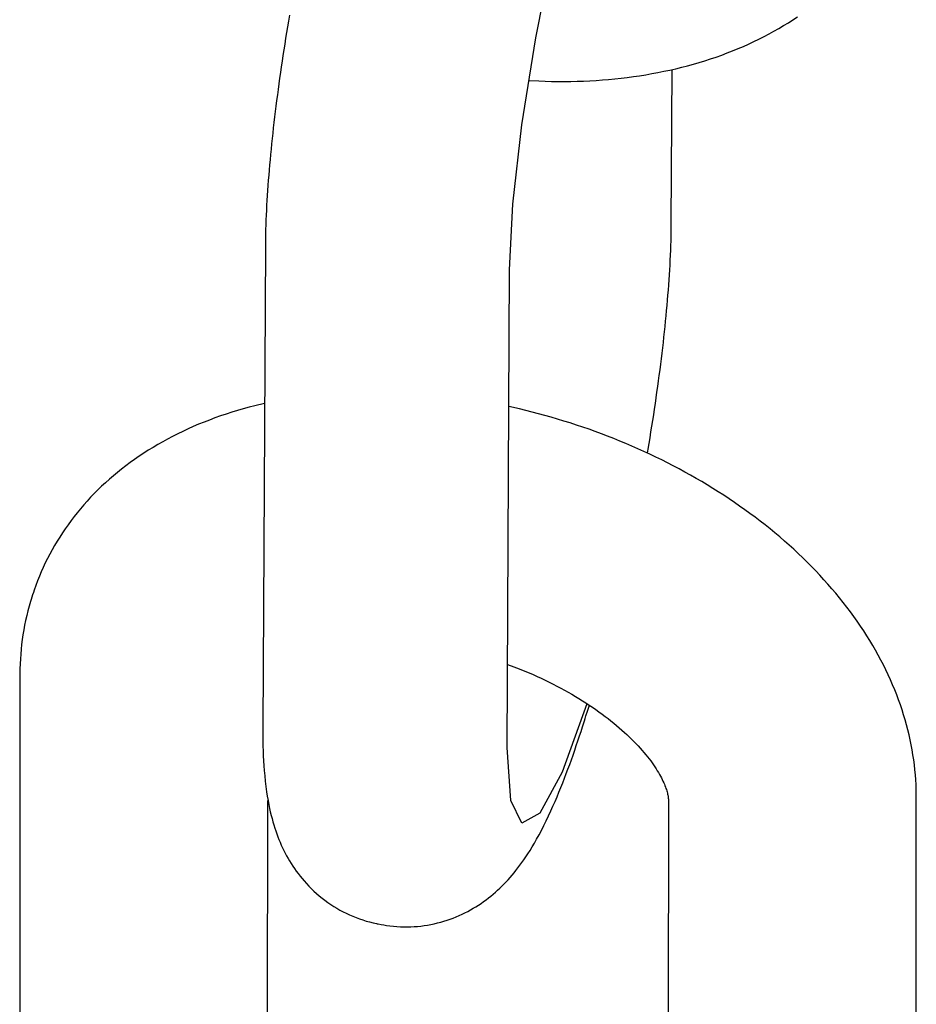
# Model space of a CAD drawing. Extents: x 1529 to 4201, y -422 to 622.
# Tile 237 of 256: x 2145.927 to 2146.353, y 126.084 to 126.552. Entities that reach past the tile are written whole.
import ezdxf

# ---------------------------------------------------------------- set-up
doc = ezdxf.new("R2010")
doc.units = 0
doc.header["$MEASUREMENT"] = 0
doc.layers.add('SPILL-BUCKET', color=1, linetype='CONTINUOUS')

msp = doc.modelspace()

# ---------------------------------------------------------------- linework, layer by layer
at = {"layer": 'SPILL-BUCKET', "color": 1, "linetype": 'Continuous'}
for p, q in [((2146.17253, 126.54323), (2146.18104, 126.58526)), ((2146.05557, 126.55393), (2146.0551, 126.55118)), ((2146.29468, 126.55179), (2146.29686, 126.55324)), ((2146.05464, 126.54844), (2146.05419, 126.5457)), ((2146.0551, 126.55118), (2146.05464, 126.54844)), ((2146.28566, 126.54634), (2146.28797, 126.54766)), ((2146.28797, 126.54766), (2146.29024, 126.549)), ((2146.29024, 126.549), (2146.29249, 126.55038)), ((2146.29249, 126.55038), (2146.29468, 126.55179)), ((2146.05375, 126.54297), (2146.05332, 126.54024)), ((2146.05419, 126.5457), (2146.05375, 126.54297)), ((2146.16592, 126.50184), (2146.17253, 126.54323)), ((2146.27854, 126.54259), (2146.28094, 126.5438)), ((2146.28094, 126.5438), (2146.28332, 126.54506)), ((2146.28332, 126.54506), (2146.28566, 126.54634)), ((2146.05332, 126.54024), (2146.05289, 126.53752)), ((2146.26603, 126.53701), (2146.26859, 126.53806)), ((2146.26859, 126.53806), (2146.27112, 126.53914)), ((2146.27112, 126.53914), (2146.27363, 126.54026)), ((2146.27363, 126.54026), (2146.2761, 126.54141)), ((2146.2761, 126.54141), (2146.27854, 126.54259)), ((2146.05247, 126.53481), (2146.05207, 126.5321)), ((2146.05289, 126.53752), (2146.05247, 126.53481)), ((2146.25552, 126.53319), (2146.25819, 126.53409)), ((2146.25819, 126.53409), (2146.26083, 126.53503)), ((2146.26083, 126.53503), (2146.26345, 126.53601)), ((2146.26345, 126.53601), (2146.26603, 126.53701)), ((2146.05167, 126.52941), (2146.05128, 126.52672)), ((2146.05207, 126.5321), (2146.05167, 126.52941)), ((2146.23904, 126.52855), (2146.24184, 126.52923)), ((2146.24184, 126.52923), (2146.24462, 126.52995)), ((2146.24462, 126.52995), (2146.24738, 126.5307)), ((2146.24738, 126.5307), (2146.25012, 126.5315)), ((2146.25012, 126.5315), (2146.25283, 126.53233)), ((2146.25283, 126.53233), (2146.25552, 126.53319)), ((2146.0509, 126.52405), (2146.05052, 126.52138)), ((2146.05128, 126.52672), (2146.0509, 126.52405)), ((2146.21012, 126.52374), (2146.21308, 126.52406)), ((2146.21308, 126.52406), (2146.21602, 126.52441)), ((2146.21602, 126.52441), (2146.21895, 126.5248)), ((2146.21895, 126.5248), (2146.22187, 126.52522)), ((2146.22187, 126.52522), (2146.22477, 126.52569)), ((2146.22477, 126.52569), (2146.22766, 126.52619)), ((2146.22766, 126.52619), (2146.23053, 126.52672)), ((2146.23053, 126.52672), (2146.23339, 126.52729)), ((2146.23339, 126.52729), (2146.23622, 126.5279)), ((2146.23622, 126.5279), (2146.23904, 126.52855)), ((2146.23691, 126.45485), (2146.23729, 126.52816)), ((2146.05052, 126.52138), (2146.05016, 126.51872)), ((2146.16929, 126.52292), (2146.17393, 126.52271)), ((2146.17393, 126.52271), (2146.17698, 126.5226)), ((2146.17698, 126.5226), (2146.18003, 126.52253)), ((2146.18003, 126.52253), (2146.18307, 126.52249)), ((2146.18307, 126.52249), (2146.18611, 126.52249)), ((2146.18611, 126.52249), (2146.18914, 126.52252)), ((2146.18914, 126.52252), (2146.19217, 126.52259)), ((2146.19217, 126.52259), (2146.19518, 126.52269)), ((2146.19518, 126.52269), (2146.19819, 126.52283)), ((2146.19819, 126.52283), (2146.20119, 126.52301)), ((2146.20119, 126.52301), (2146.20418, 126.52321)), ((2146.20418, 126.52321), (2146.20715, 126.52346)), ((2146.20715, 126.52346), (2146.21012, 126.52374)), ((2146.04981, 126.51607), (2146.04946, 126.51344)), ((2146.05016, 126.51872), (2146.04981, 126.51607)), ((2146.04913, 126.51082), (2146.04881, 126.50821)), ((2146.04946, 126.51344), (2146.04913, 126.51082)), ((2146.04849, 126.50561), (2146.04818, 126.50303)), ((2146.04881, 126.50821), (2146.04849, 126.50561)), ((2146.04818, 126.50303), (2146.04789, 126.50045)), ((2146.16168, 126.46415), (2146.16592, 126.50184)), ((2146.0476, 126.4979), (2146.04733, 126.49535)), ((2146.04789, 126.50045), (2146.0476, 126.4979)), ((2146.04706, 126.49282), (2146.04681, 126.49031)), ((2146.04733, 126.49535), (2146.04706, 126.49282)), ((2146.04656, 126.48781), (2146.04633, 126.48532)), ((2146.04681, 126.49031), (2146.04656, 126.48781)), ((2146.04611, 126.48286), (2146.04589, 126.4804)), ((2146.04633, 126.48532), (2146.04611, 126.48286)), ((2146.04569, 126.47796), (2146.0455, 126.47554)), ((2146.04589, 126.4804), (2146.04569, 126.47796)), ((2146.04532, 126.47313), (2146.04515, 126.47074)), ((2146.0455, 126.47554), (2146.04532, 126.47313)), ((2146.045, 126.46837), (2146.04485, 126.466)), ((2146.04515, 126.47074), (2146.045, 126.46837)), ((2146.04472, 126.46366), (2146.0446, 126.46132)), ((2146.04485, 126.466), (2146.04472, 126.46366)), ((2146.16014, 126.43293), (2146.16168, 126.46415)), ((2146.04449, 126.459), (2146.04439, 126.45669)), ((2146.0446, 126.46132), (2146.04449, 126.459)), ((2146.04431, 126.4544), (2146.04424, 126.45211)), ((2146.04439, 126.45669), (2146.04431, 126.4544)), ((2146.2369, 126.45424), (2146.23691, 126.45485)), ((2146.2369, 126.45364), (2146.2369, 126.45424)), ((2146.04418, 126.44984), (2146.04414, 126.44756)), ((2146.04424, 126.45211), (2146.04418, 126.44984)), ((2146.23683, 126.44911), (2146.23687, 126.45139)), ((2146.23687, 126.45139), (2146.2369, 126.45364)), ((2146.04414, 126.44756), (2146.04411, 126.44532)), ((2146.04411, 126.44532), (2146.04411, 126.44471)), ((2146.04411, 126.44471), (2146.04411, 126.44411)), ((2146.23662, 126.44227), (2146.2367, 126.44456)), ((2146.2367, 126.44456), (2146.23677, 126.44685)), ((2146.23677, 126.44685), (2146.23683, 126.44911)), ((2146.04411, 126.44411), (2146.0429, 126.21571)), ((2146.23641, 126.43764), (2146.23652, 126.43995)), ((2146.23652, 126.43995), (2146.23662, 126.44227)), ((2146.23616, 126.43296), (2146.23629, 126.4353)), ((2146.23629, 126.4353), (2146.23641, 126.43764)), ((2146.15894, 126.20611), (2146.16014, 126.43293)), ((2146.23586, 126.42822), (2146.23601, 126.43059)), ((2146.23601, 126.43059), (2146.23616, 126.43296)), ((2146.23551, 126.42342), (2146.23569, 126.42582)), ((2146.23569, 126.42582), (2146.23586, 126.42822)), ((2146.23532, 126.42099), (2146.23551, 126.42342)), ((2146.2349, 126.4161), (2146.23512, 126.41856)), ((2146.23512, 126.41856), (2146.23532, 126.42099)), ((2146.23445, 126.41115), (2146.23468, 126.41363)), ((2146.23468, 126.41363), (2146.2349, 126.4161)), ((2146.23395, 126.40613), (2146.2342, 126.40865)), ((2146.2342, 126.40865), (2146.23445, 126.41115)), ((2146.23341, 126.40106), (2146.23368, 126.40361)), ((2146.23368, 126.40361), (2146.23395, 126.40613)), ((2146.23283, 126.39593), (2146.23312, 126.3985)), ((2146.23312, 126.3985), (2146.23341, 126.40106)), ((2146.23221, 126.39075), (2146.23252, 126.39335)), ((2146.23252, 126.39335), (2146.23283, 126.39593)), ((2146.23188, 126.38814), (2146.23221, 126.39075)), ((2146.2312, 126.38288), (2146.23155, 126.38551)), ((2146.23155, 126.38551), (2146.23188, 126.38814)), ((2146.23049, 126.37758), (2146.23085, 126.38023)), ((2146.23085, 126.38023), (2146.2312, 126.38288)), ((2146.22973, 126.37223), (2146.23011, 126.37491)), ((2146.23011, 126.37491), (2146.23049, 126.37758)), ((2146.22934, 126.36955), (2146.22973, 126.37223)), ((2146.02818, 126.36536), (2146.02549, 126.3645)), ((2146.03089, 126.36619), (2146.02818, 126.36536)), ((2146.03363, 126.36698), (2146.03089, 126.36619)), ((2146.03639, 126.36774), (2146.03363, 126.36698)), ((2146.03917, 126.36846), (2146.03639, 126.36774)), ((2146.04371, 126.36954), (2146.03917, 126.36846)), ((2146.16478, 126.36692), (2146.15979, 126.36806)), ((2146.16782, 126.3662), (2146.16478, 126.36692)), ((2146.17086, 126.36544), (2146.16782, 126.3662)), ((2146.17388, 126.36466), (2146.17086, 126.36544)), ((2146.22854, 126.36415), (2146.22895, 126.36685)), ((2146.22895, 126.36685), (2146.22934, 126.36955)), ((2146.01498, 126.36067), (2146.01242, 126.35963)), ((2146.01756, 126.36168), (2146.01498, 126.36067)), ((2146.02018, 126.36266), (2146.01756, 126.36168)), ((2146.02282, 126.36359), (2146.02018, 126.36266)), ((2146.02549, 126.3645), (2146.02282, 126.36359)), ((2146.17691, 126.36383), (2146.17388, 126.36466)), ((2146.17992, 126.36299), (2146.17691, 126.36383)), ((2146.18293, 126.36211), (2146.17992, 126.36299)), ((2146.18593, 126.3612), (2146.18293, 126.36211)), ((2146.18892, 126.36026), (2146.18593, 126.3612)), ((2146.2277, 126.35871), (2146.22812, 126.36143)), ((2146.22812, 126.36143), (2146.22854, 126.36415)), ((2146.00492, 126.35629), (2146.00247, 126.3551)), ((2146.00738, 126.35743), (2146.00492, 126.35629)), ((2146.00989, 126.35855), (2146.00738, 126.35743)), ((2146.01242, 126.35963), (2146.00989, 126.35855)), ((2146.1919, 126.35929), (2146.18892, 126.36026)), ((2146.19487, 126.3583), (2146.1919, 126.35929)), ((2146.19783, 126.35727), (2146.19487, 126.3583)), ((2146.20078, 126.35621), (2146.19783, 126.35727)), ((2146.20371, 126.35513), (2146.20078, 126.35621)), ((2146.22682, 126.35325), (2146.22726, 126.35599)), ((2146.22726, 126.35599), (2146.2277, 126.35871)), ((2145.99535, 126.35135), (2145.99304, 126.35003)), ((2145.99769, 126.35263), (2145.99535, 126.35135)), ((2146.00007, 126.35388), (2145.99769, 126.35263)), ((2146.00247, 126.3551), (2146.00007, 126.35388)), ((2146.20664, 126.35401), (2146.20371, 126.35513)), ((2146.20955, 126.35287), (2146.20664, 126.35401)), ((2146.21245, 126.3517), (2146.20955, 126.35287)), ((2146.21533, 126.3505), (2146.21245, 126.3517)), ((2146.22637, 126.35052), (2146.22682, 126.35325)), ((2145.98852, 126.34731), (2145.98633, 126.3459)), ((2145.99077, 126.34869), (2145.98852, 126.34731)), ((2145.99304, 126.35003), (2145.99077, 126.34869)), ((2146.21821, 126.34927), (2146.21533, 126.3505)), ((2146.22106, 126.34802), (2146.21821, 126.34927)), ((2146.2239, 126.34673), (2146.22106, 126.34802)), ((2146.22673, 126.34542), (2146.2239, 126.34673)), ((2146.2256, 126.34594), (2146.22591, 126.34777)), ((2146.22591, 126.34777), (2146.22637, 126.35052)), ((2145.98203, 126.34299), (2145.97993, 126.34148)), ((2145.98416, 126.34445), (2145.98203, 126.34299)), ((2145.98633, 126.3459), (2145.98416, 126.34445)), ((2146.22954, 126.34408), (2146.22673, 126.34542)), ((2146.23233, 126.34271), (2146.22954, 126.34408)), ((2146.2351, 126.34132), (2146.23233, 126.34271)), ((2145.97586, 126.33839), (2145.97389, 126.33681)), ((2145.97788, 126.33996), (2145.97586, 126.33839)), ((2145.97993, 126.34148), (2145.97788, 126.33996)), ((2146.23786, 126.3399), (2146.2351, 126.34132)), ((2146.2406, 126.33845), (2146.23786, 126.3399)), ((2146.24332, 126.33698), (2146.2406, 126.33845)), ((2146.24602, 126.33548), (2146.24332, 126.33698)), ((2145.97005, 126.33356), (2145.96819, 126.33189)), ((2145.97195, 126.3352), (2145.97005, 126.33356)), ((2145.97389, 126.33681), (2145.97195, 126.3352)), ((2146.2487, 126.33395), (2146.24602, 126.33548)), ((2146.25136, 126.3324), (2146.2487, 126.33395)), ((2146.254, 126.33082), (2146.25136, 126.3324)), ((2145.96459, 126.32848), (2145.96285, 126.32674)), ((2145.96637, 126.3302), (2145.96459, 126.32848)), ((2145.96819, 126.33189), (2145.96637, 126.3302)), ((2146.25661, 126.32922), (2146.254, 126.33082)), ((2146.25921, 126.32759), (2146.25661, 126.32922)), ((2146.26178, 126.32593), (2146.25921, 126.32759)), ((2145.9595, 126.32318), (2145.95788, 126.32136)), ((2145.96115, 126.32497), (2145.9595, 126.32318)), ((2145.96285, 126.32674), (2145.96115, 126.32497)), ((2146.26433, 126.32425), (2146.26178, 126.32593)), ((2146.26685, 126.32255), (2146.26433, 126.32425)), ((2145.9563, 126.31953), (2145.95476, 126.31767)), ((2145.95788, 126.32136), (2145.9563, 126.31953)), ((2146.26935, 126.32082), (2146.26685, 126.32255)), ((2146.27182, 126.31907), (2146.26935, 126.32082)), ((2146.27427, 126.31729), (2146.27182, 126.31907)), ((2145.95182, 126.31388), (2145.95041, 126.31196)), ((2145.95327, 126.31579), (2145.95182, 126.31388)), ((2145.95476, 126.31767), (2145.95327, 126.31579)), ((2146.27669, 126.31549), (2146.27427, 126.31729)), ((2146.27909, 126.31366), (2146.27669, 126.31549)), ((2146.28145, 126.31182), (2146.27909, 126.31366)), ((2145.94904, 126.31002), (2145.94772, 126.30806)), ((2145.95041, 126.31196), (2145.94904, 126.31002)), ((2146.28379, 126.30994), (2146.28145, 126.31182)), ((2146.2861, 126.30805), (2146.28379, 126.30994)), ((2145.94643, 126.30607), (2145.94519, 126.30407)), ((2145.94772, 126.30806), (2145.94643, 126.30607)), ((2146.28838, 126.30613), (2146.2861, 126.30805)), ((2146.29063, 126.3042), (2146.28838, 126.30613)), ((2145.94283, 126.30001), (2145.94172, 126.29796)), ((2145.94399, 126.30205), (2145.94283, 126.30001)), ((2145.94519, 126.30407), (2145.94399, 126.30205)), ((2146.29285, 126.30224), (2146.29063, 126.3042)), ((2146.29503, 126.30026), (2146.29285, 126.30224)), ((2146.29719, 126.29826), (2146.29503, 126.30026)), ((2145.94065, 126.29589), (2145.93962, 126.29379)), ((2145.94172, 126.29796), (2145.94065, 126.29589)), ((2146.29931, 126.29623), (2146.29719, 126.29826)), ((2146.3014, 126.29419), (2146.29931, 126.29623)), ((2145.93863, 126.29169), (2145.93769, 126.28957)), ((2145.93962, 126.29379), (2145.93863, 126.29169)), ((2146.30345, 126.29213), (2146.3014, 126.29419)), ((2146.30547, 126.29005), (2146.30345, 126.29213)), ((2145.93679, 126.28744), (2145.93593, 126.28529)), ((2145.93769, 126.28957), (2145.93679, 126.28744)), ((2146.30746, 126.28795), (2146.30547, 126.29005)), ((2146.30941, 126.28583), (2146.30746, 126.28795)), ((2146.31132, 126.2837), (2146.30941, 126.28583)), ((2145.93434, 126.28094), (2145.93396, 126.27979)), ((2145.93511, 126.28312), (2145.93434, 126.28094)), ((2145.93593, 126.28529), (2145.93511, 126.28312)), ((2146.31319, 126.28155), (2146.31132, 126.2837)), ((2146.31503, 126.27938), (2146.31319, 126.28155)), ((2145.93289, 126.27646), (2145.93257, 126.27543)), ((2145.93323, 126.27749), (2145.93289, 126.27646)), ((2145.93357, 126.27863), (2145.93321, 126.2775)), ((2145.93396, 126.27979), (2145.93359, 126.27862)), ((2146.31682, 126.27719), (2146.31503, 126.27938)), ((2146.31858, 126.27499), (2146.31682, 126.27719)), ((2145.93192, 126.27321), (2145.93133, 126.27099)), ((2145.93257, 126.27543), (2145.93192, 126.27321)), ((2146.3203, 126.27278), (2146.31858, 126.27499)), ((2146.32198, 126.27055), (2146.3203, 126.27278)), ((2145.93078, 126.26875), (2145.93026, 126.2665)), ((2145.93133, 126.27099), (2145.93078, 126.26875)), ((2146.32361, 126.26831), (2146.32198, 126.27055)), ((2146.32521, 126.26606), (2146.32361, 126.26831)), ((2145.9298, 126.26424), (2145.92937, 126.26197)), ((2145.93026, 126.2665), (2145.9298, 126.26424)), ((2146.32677, 126.2638), (2146.32521, 126.26606)), ((2146.32828, 126.26152), (2146.32677, 126.2638)), ((2145.929, 126.2597), (2145.92866, 126.25741)), ((2145.92937, 126.26197), (2145.929, 126.2597)), ((2146.32975, 126.25923), (2146.32828, 126.26152)), ((2146.33117, 126.25693), (2146.32975, 126.25923)), ((2145.92812, 126.25282), (2145.92792, 126.2505)), ((2145.92837, 126.25512), (2145.92812, 126.25282)), ((2145.92866, 126.25741), (2145.92837, 126.25512)), ((2146.33256, 126.25463), (2146.33117, 126.25693)), ((2146.3339, 126.25231), (2146.33256, 126.25463)), ((2145.92776, 126.24819), (2145.92764, 126.24586)), ((2145.92792, 126.2505), (2145.92776, 126.24819)), ((2146.33519, 126.24999), (2146.3339, 126.25231)), ((2146.33645, 126.24765), (2146.33519, 126.24999)), ((2145.92757, 126.24354), (2145.92755, 126.24227)), ((2145.92764, 126.24586), (2145.92757, 126.24354)), ((2146.15915, 126.24561), (2146.16341, 126.24398)), ((2146.16079, 126.24498), (2146.16141, 126.24475)), ((2146.16341, 126.24398), (2146.1654, 126.2432)), ((2146.33765, 126.24532), (2146.33645, 126.24765)), ((2146.33881, 126.24297), (2146.33765, 126.24532)), ((2145.92755, 126.24101), (2145.92749, 126.10584)), ((2145.92755, 126.24227), (2145.92755, 126.24101)), ((2146.1654, 126.2432), (2146.16738, 126.2424)), ((2146.16738, 126.2424), (2146.16934, 126.24157)), ((2146.16934, 126.24157), (2146.17128, 126.24073)), ((2146.17128, 126.24073), (2146.17321, 126.23987)), ((2146.17321, 126.23987), (2146.17511, 126.23899)), ((2146.17511, 126.23899), (2146.17701, 126.2381)), ((2146.33993, 126.24062), (2146.33881, 126.24297)), ((2146.341, 126.23827), (2146.33993, 126.24062)), ((2146.17701, 126.2381), (2146.17888, 126.23719)), ((2146.17888, 126.23719), (2146.18073, 126.23626)), ((2146.18073, 126.23626), (2146.18256, 126.23532)), ((2146.18256, 126.23532), (2146.18437, 126.23436)), ((2146.18437, 126.23436), (2146.18615, 126.23339)), ((2146.34203, 126.23591), (2146.341, 126.23827)), ((2146.34302, 126.23354), (2146.34203, 126.23591)), ((2146.18615, 126.23339), (2146.18791, 126.23241)), ((2146.18791, 126.23241), (2146.18964, 126.23142)), ((2146.18964, 126.23142), (2146.19136, 126.23041)), ((2146.19136, 126.23041), (2146.19304, 126.22939)), ((2146.19304, 126.22939), (2146.1947, 126.22836)), ((2146.34395, 126.23118), (2146.34302, 126.23354)), ((2146.34485, 126.22881), (2146.34395, 126.23118)), ((2146.19685, 126.22694), (2146.18503, 126.19441)), ((2146.1947, 126.22836), (2146.19632, 126.22732)), ((2146.19632, 126.22732), (2146.19792, 126.22627)), ((2146.19711, 126.22346), (2146.19784, 126.22583)), ((2146.19784, 126.22583), (2146.19796, 126.22624)), ((2146.19792, 126.22627), (2146.19949, 126.22522)), ((2146.19949, 126.22522), (2146.20103, 126.22415)), ((2146.34569, 126.22644), (2146.34485, 126.22881)), ((2146.3465, 126.22406), (2146.34569, 126.22644)), ((2146.196, 126.21992), (2146.19637, 126.22111)), ((2146.19637, 126.22111), (2146.19711, 126.22346)), ((2146.20103, 126.22415), (2146.20254, 126.22309)), ((2146.20254, 126.22309), (2146.20402, 126.22201)), ((2146.20402, 126.22201), (2146.20547, 126.22093)), ((2146.20547, 126.22093), (2146.20688, 126.21985)), ((2146.34725, 126.22169), (2146.3465, 126.22406)), ((2146.34797, 126.2193), (2146.34725, 126.22169)), ((2146.0429, 126.21571), (2146.0429, 126.21464)), ((2146.19403, 126.21379), (2146.19474, 126.21597)), ((2146.19474, 126.21597), (2146.19488, 126.21642)), ((2146.19488, 126.21642), (2146.19502, 126.21686)), ((2146.19502, 126.21686), (2146.19562, 126.21874)), ((2146.19562, 126.21874), (2146.196, 126.21992)), ((2146.20688, 126.21985), (2146.20826, 126.21876)), ((2146.20826, 126.21876), (2146.20961, 126.21767)), ((2146.20961, 126.21767), (2146.21092, 126.21658)), ((2146.21092, 126.21658), (2146.21221, 126.21549)), ((2146.21221, 126.21549), (2146.21345, 126.2144)), ((2146.34863, 126.21693), (2146.34797, 126.2193)), ((2146.34925, 126.21455), (2146.34863, 126.21693)), ((2146.0429, 126.21464), (2146.0429, 126.21357)), ((2146.0429, 126.21357), (2146.04291, 126.21128)), ((2146.04291, 126.21128), (2146.04294, 126.20902)), ((2146.19256, 126.20934), (2146.19332, 126.21163)), ((2146.19332, 126.21163), (2146.19403, 126.21379)), ((2146.21345, 126.2144), (2146.21466, 126.21331)), ((2146.21466, 126.21331), (2146.21583, 126.21223)), ((2146.21583, 126.21223), (2146.21697, 126.21115)), ((2146.21697, 126.21115), (2146.21808, 126.21007)), ((2146.34983, 126.21218), (2146.34925, 126.21455)), ((2146.35036, 126.2098), (2146.34983, 126.21218)), ((2146.04294, 126.20902), (2146.04299, 126.20674)), ((2146.04299, 126.20674), (2146.04306, 126.20449)), ((2146.16067, 126.18102), (2146.15894, 126.20611)), ((2146.19102, 126.20481), (2146.1918, 126.20707)), ((2146.1918, 126.20707), (2146.19256, 126.20934)), ((2146.21808, 126.21007), (2146.21915, 126.209)), ((2146.21915, 126.209), (2146.22017, 126.20793)), ((2146.22017, 126.20793), (2146.22117, 126.20687)), ((2146.22117, 126.20687), (2146.22213, 126.20582)), ((2146.35085, 126.20743), (2146.35036, 126.2098)), ((2146.35129, 126.20505), (2146.35085, 126.20743)), ((2146.04306, 126.20449), (2146.04315, 126.20217)), ((2146.04315, 126.20217), (2146.04327, 126.19988)), ((2146.18944, 126.20033), (2146.19024, 126.20257)), ((2146.19024, 126.20257), (2146.19102, 126.20481)), ((2146.22213, 126.20582), (2146.22305, 126.20478)), ((2146.22305, 126.20478), (2146.22393, 126.20375)), ((2146.22393, 126.20375), (2146.22478, 126.20273)), ((2146.22478, 126.20273), (2146.22559, 126.20172)), ((2146.22559, 126.20172), (2146.22637, 126.20073)), ((2146.35169, 126.20268), (2146.35129, 126.20505)), ((2146.35204, 126.20031), (2146.35169, 126.20268)), ((2146.04327, 126.19988), (2146.04341, 126.1975)), ((2146.04341, 126.1975), (2146.04358, 126.19515)), ((2146.18783, 126.1959), (2146.18865, 126.19813)), ((2146.18865, 126.19813), (2146.18944, 126.20033)), ((2146.22637, 126.20073), (2146.22711, 126.19975)), ((2146.22711, 126.19975), (2146.22781, 126.19879)), ((2146.22781, 126.19879), (2146.22848, 126.19784)), ((2146.22848, 126.19784), (2146.22911, 126.1969)), ((2146.22911, 126.1969), (2146.22971, 126.19599)), ((2146.35235, 126.19794), (2146.35204, 126.20031)), ((2146.35261, 126.19557), (2146.35235, 126.19794)), ((2146.04358, 126.19515), (2146.0438, 126.19267)), ((2146.0438, 126.19267), (2146.04405, 126.19022)), ((2146.18503, 126.19441), (2146.17439, 126.17487)), ((2146.18616, 126.1915), (2146.18701, 126.19372)), ((2146.18701, 126.19372), (2146.18783, 126.1959)), ((2146.22971, 126.19599), (2146.23027, 126.1951)), ((2146.23027, 126.1951), (2146.2308, 126.19422)), ((2146.2308, 126.19422), (2146.2313, 126.19337)), ((2146.2313, 126.19337), (2146.23176, 126.19253)), ((2146.23176, 126.19253), (2146.23219, 126.19172)), ((2146.35283, 126.19322), (2146.35261, 126.19557)), ((2146.353, 126.19085), (2146.35283, 126.19322)), ((2146.04405, 126.19022), (2146.04435, 126.18763)), ((2146.04435, 126.18763), (2146.0447, 126.18505)), ((2146.18444, 126.18711), (2146.18532, 126.18933)), ((2146.18532, 126.18933), (2146.18616, 126.1915)), ((2146.23219, 126.19172), (2146.23259, 126.19093)), ((2146.23259, 126.19093), (2146.23296, 126.19017)), ((2146.23296, 126.19017), (2146.2333, 126.18943)), ((2146.2333, 126.18943), (2146.23361, 126.18871)), ((2146.23361, 126.18871), (2146.23389, 126.18803)), ((2146.23389, 126.18803), (2146.23415, 126.18737)), ((2146.23415, 126.18737), (2146.23438, 126.18673)), ((2146.35313, 126.1885), (2146.353, 126.19085)), ((2146.35322, 126.18615), (2146.35313, 126.1885)), ((2146.0447, 126.18505), (2146.04502, 126.18298)), ((2146.04502, 126.18298), (2146.04538, 126.1809)), ((2146.18169, 126.1805), (2146.18263, 126.1827)), ((2146.18263, 126.1827), (2146.18355, 126.18494)), ((2146.18355, 126.18494), (2146.18444, 126.18711)), ((2146.23438, 126.18673), (2146.23458, 126.18613)), ((2146.23458, 126.18613), (2146.23476, 126.18555)), ((2146.23476, 126.18555), (2146.23492, 126.185)), ((2146.23492, 126.185), (2146.23506, 126.18448)), ((2146.23506, 126.18448), (2146.23517, 126.18399)), ((2146.23517, 126.18399), (2146.23527, 126.18353)), ((2146.23527, 126.18353), (2146.23535, 126.1831)), ((2146.23535, 126.1831), (2146.23541, 126.1827)), ((2146.23541, 126.1827), (2146.23546, 126.18233)), ((2146.35316, 125.95298), (2146.35326, 126.18279)), ((2146.35325, 126.18447), (2146.35322, 126.18615)), ((2146.35326, 126.18279), (2146.35325, 126.18447)), ((2146.04518, 126.01278), (2146.04526, 126.18103)), ((2146.04538, 126.1809), (2146.04572, 126.17907)), ((2146.04572, 126.17907), (2146.0461, 126.17723)), ((2146.16599, 126.17025), (2146.16067, 126.18102)), ((2146.17969, 126.17599), (2146.18069, 126.17823)), ((2146.18069, 126.17823), (2146.18169, 126.1805)), ((2146.23552, 126.1812), (2146.23542, 125.95297)), ((2146.23546, 126.18233), (2146.23549, 126.18199)), ((2146.23549, 126.18199), (2146.23551, 126.18168)), ((2146.23551, 126.18168), (2146.23552, 126.18143)), ((2146.23552, 126.18143), (2146.23552, 126.1812)), ((2146.0461, 126.17723), (2146.04647, 126.17557)), ((2146.04647, 126.17557), (2146.04688, 126.1739)), ((2146.04688, 126.1739), (2146.04728, 126.17235)), ((2146.17439, 126.17487), (2146.16599, 126.17025)), ((2146.17751, 126.17135), (2146.17861, 126.17365)), ((2146.17861, 126.17365), (2146.17969, 126.17599)), ((2146.04728, 126.17235), (2146.04771, 126.1708)), ((2146.04771, 126.1708), (2146.04813, 126.16935)), ((2146.04813, 126.16935), (2146.04859, 126.16789)), ((2146.17519, 126.16673), (2146.17637, 126.16903)), ((2146.17637, 126.16903), (2146.17751, 126.17135)), ((2146.04859, 126.16789), (2146.04906, 126.1665)), ((2146.04906, 126.1665), (2146.04955, 126.1651)), ((2146.04955, 126.1651), (2146.05005, 126.16376)), ((2146.17293, 126.16254), (2146.17408, 126.16463)), ((2146.17408, 126.16463), (2146.17519, 126.16673)), ((2146.05005, 126.16376), (2146.05058, 126.16241)), ((2146.05058, 126.16241), (2146.05112, 126.16111)), ((2146.05112, 126.16111), (2146.0517, 126.1598)), ((2146.0517, 126.1598), (2146.05229, 126.15852)), ((2146.17081, 126.15888), (2146.17188, 126.1607)), ((2146.17188, 126.1607), (2146.17293, 126.16254)), ((2146.05229, 126.15852), (2146.05291, 126.15724)), ((2146.05291, 126.15724), (2146.05355, 126.15598)), ((2146.05355, 126.15598), (2146.05422, 126.15472)), ((2146.05422, 126.15472), (2146.05491, 126.15348)), ((2146.16786, 126.15422), (2146.1688, 126.15566)), ((2146.1688, 126.15566), (2146.16982, 126.15727)), ((2146.16982, 126.15727), (2146.17081, 126.15888)), ((2146.05491, 126.15348), (2146.05564, 126.15224)), ((2146.05564, 126.15224), (2146.05639, 126.15102)), ((2146.05639, 126.15102), (2146.05717, 126.14981)), ((2146.16409, 126.14896), (2146.165, 126.15017)), ((2146.165, 126.15017), (2146.16596, 126.15148)), ((2146.16596, 126.15148), (2146.16688, 126.15279)), ((2146.16688, 126.15279), (2146.16786, 126.15422)), ((2146.05717, 126.14981), (2146.05798, 126.14861)), ((2146.05798, 126.14861), (2146.05882, 126.14741)), ((2146.05882, 126.14741), (2146.05969, 126.14623)), ((2146.05969, 126.14623), (2146.0606, 126.14507)), ((2146.16034, 126.14439), (2146.16128, 126.14547)), ((2146.16128, 126.14547), (2146.16223, 126.1466)), ((2146.16223, 126.1466), (2146.16314, 126.14774)), ((2146.16314, 126.14774), (2146.16409, 126.14896)), ((2146.0606, 126.14507), (2146.06153, 126.14392)), ((2146.06153, 126.14392), (2146.06249, 126.14278)), ((2146.06249, 126.14278), (2146.0636, 126.14154)), ((2146.0636, 126.14154), (2146.06475, 126.14031)), ((2146.15645, 126.14026), (2146.15743, 126.14125)), ((2146.15743, 126.14125), (2146.15842, 126.14228)), ((2146.15842, 126.14228), (2146.15938, 126.14331)), ((2146.15938, 126.14331), (2146.16034, 126.14439)), ((2146.06475, 126.14031), (2146.06594, 126.13912)), ((2146.06594, 126.13912), (2146.06716, 126.13795)), ((2146.06716, 126.13795), (2146.06842, 126.13681)), ((2146.06842, 126.13681), (2146.06971, 126.13569)), ((2146.15118, 126.13554), (2146.15228, 126.13645)), ((2146.15228, 126.13645), (2146.15335, 126.13737)), ((2146.15335, 126.13737), (2146.1544, 126.13832)), ((2146.1544, 126.13832), (2146.15543, 126.13927)), ((2146.15543, 126.13927), (2146.15645, 126.14026)), ((2146.06971, 126.13569), (2146.07103, 126.13462)), ((2146.07103, 126.13462), (2146.07238, 126.13358)), ((2146.07238, 126.13358), (2146.07376, 126.13258)), ((2146.07376, 126.13258), (2146.07517, 126.13161)), ((2146.07517, 126.13161), (2146.0766, 126.13068)), ((2146.14412, 126.13052), (2146.14536, 126.13131)), ((2146.14536, 126.13131), (2146.14657, 126.13211)), ((2146.14657, 126.13211), (2146.14776, 126.13294)), ((2146.14776, 126.13294), (2146.14893, 126.13379)), ((2146.14893, 126.13379), (2146.15007, 126.13466)), ((2146.15007, 126.13466), (2146.15118, 126.13554)), ((2146.0766, 126.13068), (2146.07806, 126.12979)), ((2146.07806, 126.12979), (2146.07954, 126.12895)), ((2146.07954, 126.12895), (2146.08104, 126.12814)), ((2146.08104, 126.12814), (2146.08256, 126.12738)), ((2146.08256, 126.12738), (2146.0841, 126.12666)), ((2146.0841, 126.12666), (2146.08566, 126.12598)), ((2146.13615, 126.12631), (2146.13754, 126.12695)), ((2146.13754, 126.12695), (2146.1389, 126.12761)), ((2146.1389, 126.12761), (2146.14024, 126.1283)), ((2146.14024, 126.1283), (2146.14156, 126.12901)), ((2146.14156, 126.12901), (2146.14285, 126.12976)), ((2146.14285, 126.12976), (2146.14412, 126.13052)), ((2146.08566, 126.12598), (2146.08723, 126.12535)), ((2146.08723, 126.12535), (2146.08881, 126.12476)), ((2146.08881, 126.12476), (2146.09042, 126.12422)), ((2146.09042, 126.12422), (2146.09202, 126.12372)), ((2146.09202, 126.12372), (2146.09364, 126.12327)), ((2146.09364, 126.12327), (2146.09527, 126.12285)), ((2146.09527, 126.12285), (2146.0969, 126.1225)), ((2146.0969, 126.1225), (2146.09728, 126.12243)), ((2146.09728, 126.12243), (2146.09766, 126.12236)), ((2146.09766, 126.12235), (2146.09911, 126.12206)), ((2146.09911, 126.12208), (2146.10038, 126.12184)), ((2146.10038, 126.12184), (2146.10164, 126.12163)), ((2146.12117, 126.1218), (2146.12274, 126.12209)), ((2146.12274, 126.12209), (2146.1243, 126.12241)), ((2146.1243, 126.12241), (2146.12585, 126.12278)), ((2146.12585, 126.12278), (2146.12738, 126.12318)), ((2146.12738, 126.12318), (2146.12889, 126.12362)), ((2146.12889, 126.12362), (2146.13038, 126.12409)), ((2146.13038, 126.12409), (2146.13186, 126.1246)), ((2146.13186, 126.1246), (2146.13331, 126.12514)), ((2146.13331, 126.12514), (2146.13474, 126.12571)), ((2146.13474, 126.12571), (2146.13615, 126.12631)), ((2146.10164, 126.12163), (2146.10328, 126.1214)), ((2146.10328, 126.1214), (2146.10493, 126.12122)), ((2146.10493, 126.12122), (2146.10658, 126.12108)), ((2146.10658, 126.12108), (2146.10822, 126.12099)), ((2146.10822, 126.12099), (2146.10986, 126.12094)), ((2146.10986, 126.12094), (2146.1115, 126.12094)), ((2146.1115, 126.12094), (2146.11313, 126.12098)), ((2146.11313, 126.12098), (2146.11476, 126.12106)), ((2146.11476, 126.12106), (2146.11638, 126.12118)), ((2146.11638, 126.12118), (2146.11798, 126.12135)), ((2146.11798, 126.12135), (2146.11958, 126.12155)), ((2146.11958, 126.12155), (2146.12117, 126.1218)), ((2145.92749, 126.10584), (2145.92745, 126.01119))]:
    msp.add_line(p, q, dxfattribs=at)

doc.saveas('drawing.dxf')
